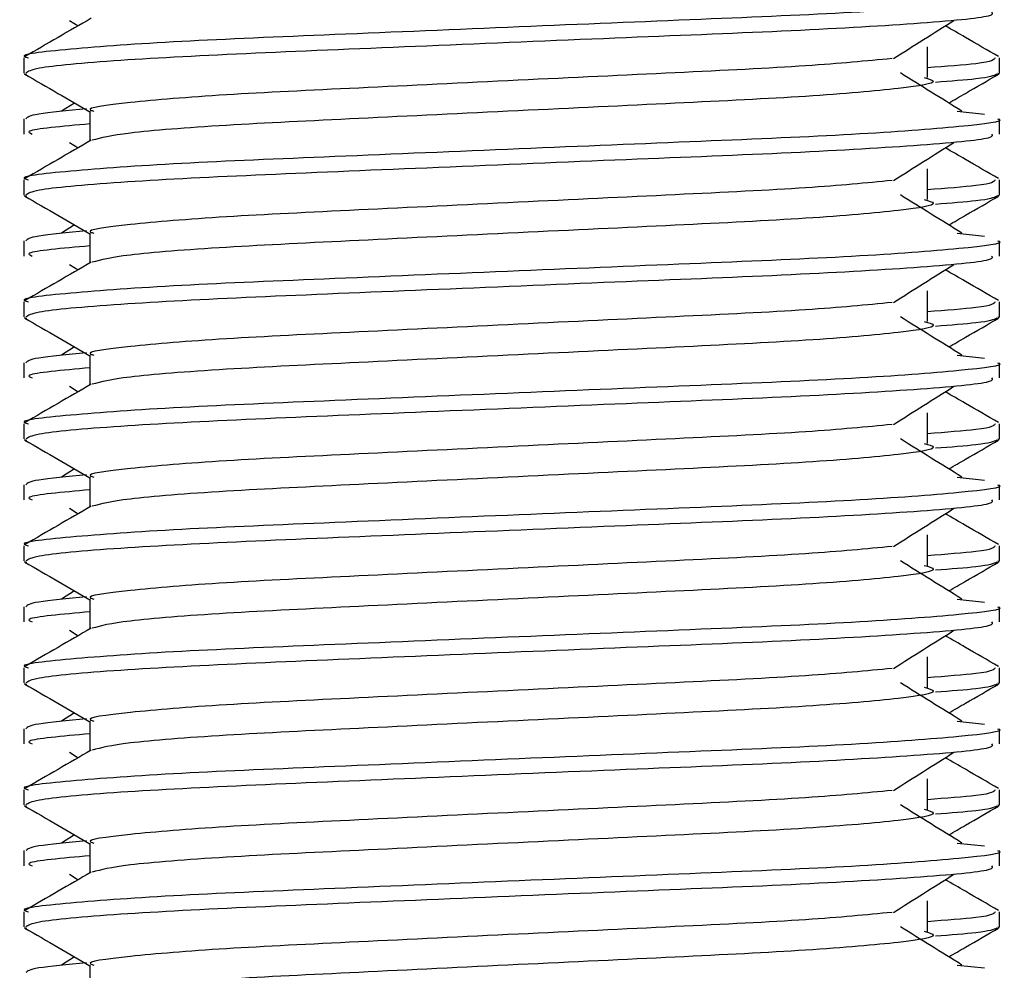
# Model space of a CAD drawing. Header units: millimetres. Extents: x 0 to 420, y 0 to 297.
# Tile 12 of 68: x 78.463 to 79.364, y 195.296 to 196.165. Entities that reach past the tile are written whole.
import ezdxf

# ---------------------------------------------------------------- set-up
doc = ezdxf.new("R2010")
doc.units = ezdxf.units.MM

msp = doc.modelspace()

# ---------------------------------------------------------------- linework, layer by layer
at = {"color": 7, "linetype": 'Continuous', "lineweight": 25}
for p, q in [((78.50856, 196.16471), (78.51647, 196.15973)), ((79.2936, 196.11246), (79.2936, 196.14036)), ((78.46682, 196.13044), (78.46682, 196.11653)), ((79.35966, 196.11653), (79.35966, 196.13044)), ((78.46709, 196.11594), (78.46934, 196.11544)), ((79.35771, 196.11653), (79.35939, 196.11594)), ((78.51327, 196.08911), (78.50121, 196.08165)), ((78.52722, 196.08161), (78.52722, 196.05435)), ((79.32076, 196.08167), (79.34593, 196.07896)), ((78.46682, 196.07468), (78.46682, 196.06073)), ((79.35966, 196.06073), (79.35966, 196.07468)), ((78.50856, 196.05311), (78.51647, 196.04813)), ((79.2936, 196.00085), (79.2936, 196.02875)), ((78.46682, 196.01884), (78.46682, 196.00493)), ((79.35966, 196.00493), (79.35966, 196.01884)), ((78.46709, 196.00434), (78.46934, 196.00383)), ((79.35771, 196.00493), (79.35939, 196.00434)), ((78.51327, 195.97751), (78.50121, 195.97004)), ((78.52722, 195.97001), (78.52722, 195.94275)), ((79.32076, 195.97007), (79.34593, 195.96736)), ((78.46682, 195.96308), (78.46682, 195.94912)), ((79.35966, 195.94912), (79.35966, 195.96308)), ((78.50856, 195.9415), (78.51647, 195.93652)), ((79.2936, 195.88925), (79.2936, 195.91715)), ((78.46682, 195.90723), (78.46682, 195.89333)), ((79.35966, 195.89333), (79.35966, 195.90723)), ((78.46709, 195.89273), (78.46934, 195.89223)), ((79.35771, 195.89333), (79.35939, 195.89273)), ((78.51327, 195.8659), (78.50121, 195.85844)), ((78.52722, 195.8584), (78.52722, 195.83114)), ((79.32076, 195.85846), (79.34593, 195.85575)), ((78.46682, 195.85147), (78.46682, 195.83752)), ((79.35966, 195.83752), (79.35966, 195.85147)), ((78.50856, 195.8299), (78.51647, 195.82492)), ((79.2936, 195.77764), (79.2936, 195.80554)), ((78.46682, 195.79563), (78.46682, 195.78172)), ((79.35966, 195.78172), (79.35966, 195.79563)), ((78.46709, 195.78113), (78.46934, 195.78062)), ((79.35771, 195.78172), (79.35939, 195.78113)), ((78.51327, 195.7543), (78.50121, 195.74683)), ((78.52722, 195.7468), (78.52722, 195.71954)), ((79.32076, 195.74686), (79.34593, 195.74415)), ((78.46682, 195.73987), (78.46682, 195.72591)), ((79.35966, 195.72591), (79.35966, 195.73987)), ((78.50856, 195.71829), (78.51647, 195.71331)), ((79.2936, 195.66604), (79.2936, 195.69394)), ((78.46682, 195.68402), (78.46682, 195.67012)), ((79.35966, 195.67012), (79.35966, 195.68402)), ((78.46709, 195.66952), (78.46934, 195.66902)), ((79.35771, 195.67012), (79.35939, 195.66952)), ((78.51327, 195.64269), (78.50121, 195.63523)), ((78.46682, 195.62826), (78.46682, 195.61431)), ((78.52722, 195.63519), (78.52722, 195.60793)), ((79.32076, 195.63525), (79.34593, 195.63254)), ((79.35966, 195.61431), (79.35966, 195.62826)), ((78.50856, 195.60669), (78.51647, 195.60171)), ((79.2936, 195.55443), (79.2936, 195.58233)), ((78.46682, 195.57242), (78.46682, 195.55851)), ((79.35966, 195.55851), (79.35966, 195.57242)), ((78.46709, 195.55792), (78.46934, 195.55741)), ((79.35771, 195.55851), (79.35939, 195.55792)), ((78.51327, 195.53109), (78.50121, 195.52362)), ((78.52722, 195.52359), (78.52722, 195.49633)), ((79.32076, 195.52365), (79.34593, 195.52094)), ((78.46682, 195.51666), (78.46682, 195.5027)), ((79.35966, 195.5027), (79.35966, 195.51666)), ((78.50856, 195.49508), (78.51647, 195.4901)), ((79.2936, 195.44283), (79.2936, 195.47073)), ((78.46682, 195.46081), (78.46682, 195.44691)), ((79.35966, 195.44691), (79.35966, 195.46081)), ((79.35771, 195.44691), (79.35939, 195.44631)), ((78.46709, 195.44631), (78.46934, 195.44581)), ((78.51327, 195.41948), (78.50121, 195.41202)), ((78.52722, 195.41198), (78.52722, 195.38472)), ((79.32076, 195.41204), (79.34593, 195.40933)), ((78.46682, 195.40505), (78.46682, 195.3911)), ((79.35966, 195.3911), (79.35966, 195.40505)), ((78.50856, 195.38348), (78.51647, 195.3785)), ((79.2936, 195.33122), (79.2936, 195.35912)), ((78.46682, 195.34921), (78.46682, 195.3353)), ((79.35966, 195.3353), (79.35966, 195.34921)), ((78.46709, 195.33471), (78.46934, 195.3342)), ((79.35771, 195.3353), (79.35939, 195.33471)), ((78.51327, 195.30788), (78.50121, 195.30041)), ((78.52722, 195.30038), (78.52722, 195.27312)), ((79.32076, 195.30044), (79.34593, 195.29773))]:
    msp.add_line(p, q, dxfattribs=at)
for points, knots in [([(79.35775, 196.18629), (79.35836, 196.18609), (79.3656, 196.18373), (79.32864, 196.17919), (79.2342, 196.17182), (79.08881, 196.16566), (78.91962, 196.15875), (78.74971, 196.15154), (78.60156, 196.14549), (78.50365, 196.1383), (78.45987, 196.13327), (78.46962, 196.13078), (78.47092, 196.13044)], [0, 0, 0, 0, 0.011024, 0.131189, 0.254695, 0.373437, 0.495237, 0.618184, 0.736438, 0.859358, 0.981202, 1, 1, 1, 1]), ([(79.35219, 196.17233), (79.35308, 196.17114), (79.35558, 196.16781), (79.28883, 196.16161), (79.16777, 196.15467), (79.00771, 196.14852), (78.83529, 196.14116), (78.67318, 196.13463), (78.54658, 196.12815), (78.47598, 196.12156), (78.47081, 196.11796), (78.46876, 196.11653)], [0, 0, 0, 0, 0.068754, 0.191591, 0.313424, 0.432053, 0.555484, 0.675715, 0.795706, 0.919174, 1, 1, 1, 1]), ([(78.52837, 196.16662), (78.51828, 196.16078), (78.49809, 196.14909), (78.47791, 196.13741), (78.46781, 196.13157)], [0, 0, 0, 0, 0.499935, 1, 1, 1, 1]), ([(79.2625, 196.12976), (79.27172, 196.13559), (79.29017, 196.14724), (79.30867, 196.15889), (79.31791, 196.16471)], [0, 0, 0, 0, 0.49999, 1, 1, 1, 1]), ([(79.35866, 196.13157), (79.34856, 196.13741), (79.33235, 196.1468), (79.31613, 196.15619), (79.31001, 196.15973)], [0, 0, 0, 0, 0.622406, 1, 1, 1, 1]), ([(79.26136, 196.1298), (79.23775, 196.12752), (79.18984, 196.12289), (79.06452, 196.11682), (78.9189, 196.10992), (78.7718, 196.10271), (78.64374, 196.09667), (78.55905, 196.08947), (78.52121, 196.08444), (78.52967, 196.08194), (78.53082, 196.0816)], [0, 0, 0, 0, 0.134031, 0.271937, 0.413399, 0.556196, 0.693534, 0.836299, 0.977812, 1, 1, 1, 1]), ([(79.35555, 196.13044), (79.35471, 196.12871), (79.35332, 196.12584), (79.31053, 196.12259), (79.2936, 196.12131)], [0, 0, 0, 0, 0.604248, 1, 1, 1, 1]), ([(78.46772, 196.11547), (78.47781, 196.10963), (78.49765, 196.09816), (78.51748, 196.08667), (78.52722, 196.08103)], [0, 0, 0, 0, 0.508867, 1, 1, 1, 1]), ([(79.32526, 196.08165), (79.31585, 196.08747), (79.29704, 196.09912), (79.27827, 196.11077), (79.26889, 196.1166)], [0, 0, 0, 0, 0.5000108, 1, 1, 1, 1]), ([(79.35713, 196.11544), (79.35416, 196.11404), (79.34916, 196.11169), (79.31493, 196.10906), (79.30102, 196.10799)], [0, 0, 0, 0, 0.593794, 1, 1, 1, 1]), ([(79.31321, 196.08911), (79.31829, 196.09206), (79.33348, 196.10085), (79.34866, 196.10963), (79.35875, 196.11547)], [0, 0, 0, 0, 0.335187, 1, 1, 1, 1]), ([(79.29055, 196.11251), (79.29466, 196.11133), (79.30629, 196.10798), (79.27412, 196.10246), (79.19034, 196.09509), (79.06514, 196.08893), (78.91884, 196.08202), (78.77142, 196.07481), (78.64529, 196.06877), (78.5542, 196.06162), (78.53747, 196.05716), (78.5293, 196.05498)], [0, 0, 0, 0, 0.063807, 0.180322, 0.300081, 0.415215, 0.533317, 0.652534, 0.767193, 0.886384, 1, 1, 1, 1]), ([(78.52411, 196.08366), (78.50693, 196.08206), (78.47296, 196.07892), (78.47013, 196.07608), (78.46873, 196.07468)], [0, 0, 0, 0, 0.505585, 1, 1, 1, 1]), ([(79.35775, 196.07468), (79.35836, 196.07448), (79.3656, 196.07213), (79.32864, 196.06759), (79.2342, 196.06022), (79.08881, 196.05405), (78.91962, 196.04714), (78.74971, 196.03994), (78.60156, 196.03389), (78.50365, 196.02669), (78.45987, 196.02167), (78.46962, 196.01917), (78.47092, 196.01884)], [0, 0, 0, 0, 0.011024, 0.131189, 0.254695, 0.373437, 0.495237, 0.618184, 0.736438, 0.859358, 0.981202, 1, 1, 1, 1]), ([(78.52722, 196.07), (78.5019, 196.06772), (78.46573, 196.06447), (78.47231, 196.06159), (78.47428, 196.06073)], [0, 0, 0, 0, 0.700207, 1, 1, 1, 1]), ([(79.35219, 196.06073), (79.35308, 196.05953), (79.35558, 196.0562), (79.28883, 196.05), (79.16777, 196.04307), (79.00771, 196.03692), (78.83529, 196.02956), (78.67318, 196.02303), (78.54658, 196.01654), (78.47598, 196.00996), (78.47081, 196.00636), (78.46876, 196.00493)], [0, 0, 0, 0, 0.068754, 0.191591, 0.313424, 0.432053, 0.555484, 0.675715, 0.795706, 0.919174, 1, 1, 1, 1]), ([(78.52837, 196.05502), (78.51828, 196.04917), (78.49809, 196.03749), (78.47791, 196.02581), (78.46781, 196.01997)], [0, 0, 0, 0, 0.499935, 1, 1, 1, 1]), ([(79.2625, 196.01816), (79.27172, 196.02398), (79.29017, 196.03563), (79.30867, 196.04728), (79.31791, 196.05311)], [0, 0, 0, 0, 0.49999, 1, 1, 1, 1]), ([(79.35866, 196.01997), (79.34856, 196.02581), (79.33235, 196.03519), (79.31613, 196.04458), (79.31001, 196.04813)], [0, 0, 0, 0, 0.622406, 1, 1, 1, 1]), ([(79.26136, 196.0182), (79.23775, 196.01592), (79.18984, 196.01128), (79.06452, 196.00522), (78.9189, 195.99832), (78.7718, 195.99111), (78.64374, 195.98506), (78.55905, 195.97786), (78.52121, 195.97284), (78.52967, 195.97033), (78.53082, 195.96999)], [0, 0, 0, 0, 0.134031, 0.271937, 0.413399, 0.556196, 0.693534, 0.836299, 0.977812, 1, 1, 1, 1]), ([(79.35555, 196.01884), (79.35471, 196.0171), (79.35332, 196.01423), (79.31053, 196.01099), (79.2936, 196.0097)], [0, 0, 0, 0, 0.604248, 1, 1, 1, 1]), ([(78.46772, 196.00387), (78.47781, 195.99803), (78.49765, 195.98655), (78.51748, 195.97507), (78.52722, 195.96943)], [0, 0, 0, 0, 0.508867, 1, 1, 1, 1]), ([(79.29055, 196.00091), (79.29466, 195.99972), (79.30629, 195.99638), (79.27412, 195.99086), (79.19034, 195.98349), (79.06514, 195.97732), (78.91884, 195.97042), (78.77142, 195.96321), (78.64529, 195.95717), (78.5542, 195.95002), (78.53747, 195.94555), (78.5293, 195.94338)], [0, 0, 0, 0, 0.063807, 0.180322, 0.300081, 0.415215, 0.533317, 0.652534, 0.767193, 0.886384, 1, 1, 1, 1]), ([(79.32526, 195.97004), (79.31585, 195.97587), (79.29704, 195.98752), (79.27827, 195.99917), (79.26889, 196.00499)], [0, 0, 0, 0, 0.500011, 1, 1, 1, 1]), ([(79.35713, 196.00383), (79.35416, 196.00244), (79.34916, 196.00008), (79.31493, 195.99745), (79.30102, 195.99639)], [0, 0, 0, 0, 0.593794, 1, 1, 1, 1]), ([(79.31321, 195.97751), (79.31829, 195.98045), (79.33348, 195.98924), (79.34866, 195.99803), (79.35875, 196.00387)], [0, 0, 0, 0, 0.3351873, 1, 1, 1, 1]), ([(78.52411, 195.97205), (78.50693, 195.97046), (78.47296, 195.96731), (78.47013, 195.96448), (78.46873, 195.96308)], [0, 0, 0, 0, 0.505585, 1, 1, 1, 1]), ([(79.35775, 195.96308), (79.35836, 195.96288), (79.3656, 195.96052), (79.32864, 195.95598), (79.2342, 195.94861), (79.08881, 195.94245), (78.91962, 195.93554), (78.74971, 195.92833), (78.60156, 195.92228), (78.50365, 195.91509), (78.45987, 195.91006), (78.46962, 195.90757), (78.47092, 195.90723)], [0, 0, 0, 0, 0.0110241, 0.1311888, 0.2546953, 0.3734373, 0.495237, 0.6181845, 0.7364377, 0.859358, 0.981202, 1, 1, 1, 1]), ([(78.52722, 195.95839), (78.5019, 195.95612), (78.46573, 195.95287), (78.47231, 195.94999), (78.47428, 195.94912)], [0, 0, 0, 0, 0.700207, 1, 1, 1, 1]), ([(78.52837, 195.94341), (78.51828, 195.93757), (78.49809, 195.92588), (78.47791, 195.9142), (78.46781, 195.90836)], [0, 0, 0, 0, 0.499935, 1, 1, 1, 1]), ([(79.35219, 195.94912), (79.35308, 195.94793), (79.35558, 195.9446), (79.28883, 195.9384), (79.16777, 195.93146), (79.00771, 195.92531), (78.83529, 195.91795), (78.67318, 195.91142), (78.54658, 195.90494), (78.47598, 195.89835), (78.47081, 195.89475), (78.46876, 195.89333)], [0, 0, 0, 0, 0.0687542, 0.1915913, 0.313424, 0.4320526, 0.5554842, 0.6757146, 0.7957061, 0.9191739, 1, 1, 1, 1]), ([(79.2625, 195.90655), (79.27172, 195.91238), (79.29017, 195.92403), (79.30867, 195.93568), (79.31791, 195.9415)], [0, 0, 0, 0, 0.49999, 1, 1, 1, 1]), ([(79.35866, 195.90836), (79.34856, 195.9142), (79.33235, 195.92359), (79.31613, 195.93298), (79.31001, 195.93652)], [0, 0, 0, 0, 0.622406, 1, 1, 1, 1]), ([(79.26136, 195.9066), (79.23775, 195.90431), (79.18984, 195.89968), (79.06452, 195.89361), (78.9189, 195.88671), (78.7718, 195.87951), (78.64374, 195.87346), (78.55905, 195.86626), (78.52121, 195.86123), (78.52967, 195.85873), (78.53082, 195.85839)], [0, 0, 0, 0, 0.134031, 0.271937, 0.413399, 0.556196, 0.693534, 0.836299, 0.977812, 1, 1, 1, 1]), ([(79.35555, 195.90723), (79.35471, 195.9055), (79.35332, 195.90263), (79.31053, 195.89938), (79.2936, 195.8981)], [0, 0, 0, 0, 0.604248, 1, 1, 1, 1]), ([(78.46772, 195.89226), (78.47781, 195.88642), (78.49765, 195.87495), (78.51748, 195.86346), (78.52722, 195.85783)], [0, 0, 0, 0, 0.508867, 1, 1, 1, 1]), ([(79.29055, 195.8893), (79.29466, 195.88812), (79.30629, 195.88477), (79.27412, 195.87925), (79.19034, 195.87188), (79.06514, 195.86572), (78.91884, 195.85881), (78.77142, 195.8516), (78.64529, 195.84556), (78.5542, 195.83841), (78.53747, 195.83395), (78.5293, 195.83177)], [0, 0, 0, 0, 0.063807, 0.180322, 0.300081, 0.415215, 0.533317, 0.652534, 0.767193, 0.886384, 1, 1, 1, 1]), ([(79.32526, 195.85844), (79.31585, 195.86426), (79.29704, 195.87591), (79.27827, 195.88756), (79.26889, 195.89339)], [0, 0, 0, 0, 0.500011, 1, 1, 1, 1]), ([(79.35713, 195.89223), (79.35416, 195.89083), (79.34916, 195.88848), (79.31493, 195.88585), (79.30102, 195.88478)], [0, 0, 0, 0, 0.593794, 1, 1, 1, 1]), ([(79.31321, 195.8659), (79.31829, 195.86885), (79.33348, 195.87764), (79.34866, 195.88642), (79.35875, 195.89226)], [0, 0, 0, 0, 0.335187, 1, 1, 1, 1]), ([(78.52411, 195.86045), (78.50693, 195.85885), (78.47296, 195.85571), (78.47013, 195.85287), (78.46873, 195.85147)], [0, 0, 0, 0, 0.505585, 1, 1, 1, 1]), ([(79.35775, 195.85147), (79.35836, 195.85127), (79.3656, 195.84892), (79.32864, 195.84438), (79.2342, 195.83701), (79.08881, 195.83084), (78.91962, 195.82393), (78.74971, 195.81673), (78.60156, 195.81068), (78.50365, 195.80348), (78.45987, 195.79846), (78.46962, 195.79596), (78.47092, 195.79563)], [0, 0, 0, 0, 0.0110241, 0.1311888, 0.2546953, 0.3734373, 0.495237, 0.6181845, 0.7364377, 0.859358, 0.981202, 1, 1, 1, 1]), ([(78.52722, 195.84679), (78.5019, 195.84451), (78.46573, 195.84126), (78.47231, 195.83838), (78.47428, 195.83752)], [0, 0, 0, 0, 0.700207, 1, 1, 1, 1]), ([(79.35219, 195.83752), (79.35308, 195.83632), (79.35558, 195.83299), (79.28883, 195.82679), (79.16777, 195.81986), (79.00771, 195.81371), (78.83529, 195.80635), (78.67318, 195.79982), (78.54658, 195.79333), (78.47598, 195.78675), (78.47081, 195.78315), (78.46876, 195.78172)], [0, 0, 0, 0, 0.068754, 0.191591, 0.313424, 0.432053, 0.555484, 0.675715, 0.795706, 0.919174, 1, 1, 1, 1]), ([(78.52837, 195.83181), (78.51828, 195.82596), (78.49809, 195.81428), (78.47791, 195.8026), (78.46781, 195.79676)], [0, 0, 0, 0, 0.499935, 1, 1, 1, 1]), ([(79.2625, 195.79495), (79.27172, 195.80077), (79.29017, 195.81242), (79.30867, 195.82407), (79.31791, 195.8299)], [0, 0, 0, 0, 0.49999, 1, 1, 1, 1]), ([(79.35866, 195.79676), (79.34856, 195.8026), (79.33235, 195.81198), (79.31613, 195.82137), (79.31001, 195.82492)], [0, 0, 0, 0, 0.622406, 1, 1, 1, 1]), ([(79.26136, 195.79499), (79.23775, 195.79271), (79.18984, 195.78807), (79.06452, 195.78201), (78.9189, 195.77511), (78.7718, 195.7679), (78.64374, 195.76185), (78.55905, 195.75465), (78.52121, 195.74963), (78.52967, 195.74712), (78.53082, 195.74678)], [0, 0, 0, 0, 0.134031, 0.271937, 0.413399, 0.556196, 0.693534, 0.836299, 0.977812, 1, 1, 1, 1]), ([(79.35555, 195.79563), (79.35471, 195.79389), (79.35332, 195.79102), (79.31053, 195.78778), (79.2936, 195.78649)], [0, 0, 0, 0, 0.604248, 1, 1, 1, 1]), ([(78.46772, 195.78066), (78.47781, 195.77482), (78.49765, 195.76334), (78.51748, 195.75186), (78.52722, 195.74622)], [0, 0, 0, 0, 0.508867, 1, 1, 1, 1]), ([(79.32526, 195.74683), (79.31585, 195.75266), (79.29704, 195.76431), (79.27827, 195.77596), (79.26889, 195.78179)], [0, 0, 0, 0, 0.500011, 1, 1, 1, 1]), ([(79.35713, 195.78062), (79.35416, 195.77923), (79.34916, 195.77687), (79.31493, 195.77424), (79.30102, 195.77318)], [0, 0, 0, 0, 0.593794, 1, 1, 1, 1]), ([(79.31321, 195.7543), (79.31829, 195.75725), (79.33348, 195.76603), (79.34866, 195.77482), (79.35875, 195.78066)], [0, 0, 0, 0, 0.3351873, 1, 1, 1, 1]), ([(79.29055, 195.7777), (79.29466, 195.77651), (79.30629, 195.77317), (79.27412, 195.76765), (79.19034, 195.76028), (79.06514, 195.75411), (78.91884, 195.74721), (78.77142, 195.74), (78.64529, 195.73396), (78.5542, 195.72681), (78.53747, 195.72234), (78.5293, 195.72017)], [0, 0, 0, 0, 0.063807, 0.180322, 0.300081, 0.415215, 0.533317, 0.652534, 0.767193, 0.886384, 1, 1, 1, 1]), ([(78.52411, 195.74884), (78.50693, 195.74725), (78.47296, 195.7441), (78.47013, 195.74127), (78.46873, 195.73987)], [0, 0, 0, 0, 0.505585, 1, 1, 1, 1]), ([(79.35775, 195.73987), (79.35836, 195.73967), (79.3656, 195.73731), (79.32864, 195.73277), (79.2342, 195.7254), (79.08881, 195.71924), (78.91962, 195.71233), (78.74971, 195.70512), (78.60156, 195.69907), (78.50365, 195.69188), (78.45987, 195.68685), (78.46962, 195.68436), (78.47092, 195.68402)], [0, 0, 0, 0, 0.0110241, 0.1311888, 0.2546953, 0.3734373, 0.495237, 0.6181845, 0.7364377, 0.859358, 0.981202, 1, 1, 1, 1]), ([(78.52722, 195.73518), (78.5019, 195.73291), (78.46573, 195.72966), (78.47231, 195.72678), (78.47428, 195.72591)], [0, 0, 0, 0, 0.700207, 1, 1, 1, 1]), ([(79.35219, 195.72591), (79.35308, 195.72472), (79.35558, 195.72139), (79.28883, 195.71519), (79.16777, 195.70825), (79.00771, 195.7021), (78.83529, 195.69474), (78.67318, 195.68821), (78.54658, 195.68173), (78.47598, 195.67514), (78.47081, 195.67154), (78.46876, 195.67012)], [0, 0, 0, 0, 0.068754, 0.191591, 0.313424, 0.432053, 0.555484, 0.675715, 0.795706, 0.919174, 1, 1, 1, 1]), ([(78.52837, 195.7202), (78.51828, 195.71436), (78.49809, 195.70267), (78.47791, 195.69099), (78.46781, 195.68515)], [0, 0, 0, 0, 0.499935, 1, 1, 1, 1]), ([(79.2625, 195.68334), (79.27172, 195.68917), (79.29017, 195.70082), (79.30867, 195.71247), (79.31791, 195.71829)], [0, 0, 0, 0, 0.49999, 1, 1, 1, 1]), ([(79.35866, 195.68515), (79.34856, 195.69099), (79.33235, 195.70038), (79.31613, 195.70977), (79.31001, 195.71331)], [0, 0, 0, 0, 0.622406, 1, 1, 1, 1]), ([(79.26136, 195.68339), (79.23775, 195.6811), (79.18984, 195.67647), (79.06452, 195.6704), (78.9189, 195.6635), (78.7718, 195.6563), (78.64374, 195.65025), (78.55905, 195.64305), (78.52121, 195.63802), (78.52967, 195.63552), (78.53082, 195.63518)], [0, 0, 0, 0, 0.134031, 0.271937, 0.413399, 0.556196, 0.693534, 0.836299, 0.977812, 1, 1, 1, 1]), ([(79.35555, 195.68402), (79.35471, 195.68229), (79.35332, 195.67942), (79.31053, 195.67617), (79.2936, 195.67489)], [0, 0, 0, 0, 0.604248, 1, 1, 1, 1]), ([(78.46772, 195.66905), (78.47781, 195.66321), (78.49765, 195.65174), (78.51748, 195.64025), (78.52722, 195.63462)], [0, 0, 0, 0, 0.508867, 1, 1, 1, 1]), ([(79.29055, 195.66609), (79.29466, 195.66491), (79.30629, 195.66157), (79.27412, 195.65604), (79.19034, 195.64867), (79.06514, 195.64251), (78.91884, 195.6356), (78.77142, 195.62839), (78.64529, 195.62235), (78.5542, 195.6152), (78.53747, 195.61074), (78.5293, 195.60856)], [0, 0, 0, 0, 0.063807, 0.180322, 0.300081, 0.415215, 0.533317, 0.652534, 0.767193, 0.886384, 1, 1, 1, 1]), ([(79.32526, 195.63523), (79.31585, 195.64105), (79.29704, 195.6527), (79.27827, 195.66435), (79.26889, 195.67018)], [0, 0, 0, 0, 0.500011, 1, 1, 1, 1]), ([(79.35713, 195.66902), (79.35416, 195.66762), (79.34916, 195.66527), (79.31493, 195.66264), (79.30102, 195.66157)], [0, 0, 0, 0, 0.593794, 1, 1, 1, 1]), ([(79.31321, 195.64269), (79.31829, 195.64564), (79.33348, 195.65443), (79.34866, 195.66321), (79.35875, 195.66905)], [0, 0, 0, 0, 0.335187, 1, 1, 1, 1]), ([(78.52411, 195.63724), (78.50693, 195.63565), (78.47296, 195.6325), (78.47013, 195.62966), (78.46873, 195.62826)], [0, 0, 0, 0, 0.505585, 1, 1, 1, 1]), ([(79.35775, 195.62826), (79.35836, 195.62807), (79.3656, 195.62571), (79.32864, 195.62117), (79.2342, 195.6138), (79.08881, 195.60763), (78.91962, 195.60072), (78.74971, 195.59352), (78.60156, 195.58747), (78.50365, 195.58027), (78.45987, 195.57525), (78.46962, 195.57275), (78.47092, 195.57242)], [0, 0, 0, 0, 0.011024, 0.131189, 0.254695, 0.373437, 0.495237, 0.618184, 0.736438, 0.859358, 0.981202, 1, 1, 1, 1]), ([(78.52722, 195.62358), (78.5019, 195.6213), (78.46573, 195.61805), (78.47231, 195.61517), (78.47428, 195.61431)], [0, 0, 0, 0, 0.700207, 1, 1, 1, 1]), ([(79.35219, 195.61431), (79.35308, 195.61311), (79.35558, 195.60978), (79.28883, 195.60358), (79.16777, 195.59665), (79.00771, 195.5905), (78.83529, 195.58314), (78.67318, 195.57661), (78.54658, 195.57012), (78.47598, 195.56354), (78.47081, 195.55994), (78.46876, 195.55851)], [0, 0, 0, 0, 0.068754, 0.191591, 0.313424, 0.432053, 0.555484, 0.675715, 0.795706, 0.919174, 1, 1, 1, 1]), ([(78.52837, 195.6086), (78.51828, 195.60275), (78.49809, 195.59107), (78.47791, 195.57939), (78.46781, 195.57355)], [0, 0, 0, 0, 0.499935, 1, 1, 1, 1]), ([(79.2625, 195.57174), (79.27172, 195.57756), (79.29017, 195.58921), (79.30867, 195.60086), (79.31791, 195.60669)], [0, 0, 0, 0, 0.49999, 1, 1, 1, 1]), ([(79.35866, 195.57355), (79.34856, 195.57939), (79.33235, 195.58877), (79.31613, 195.59816), (79.31001, 195.60171)], [0, 0, 0, 0, 0.622406, 1, 1, 1, 1]), ([(79.26136, 195.57178), (79.23775, 195.5695), (79.18984, 195.56487), (79.06452, 195.5588), (78.9189, 195.5519), (78.7718, 195.54469), (78.64374, 195.53864), (78.55905, 195.53145), (78.52121, 195.52642), (78.52967, 195.52391), (78.53082, 195.52357)], [0, 0, 0, 0, 0.134031, 0.271937, 0.413399, 0.556196, 0.693534, 0.836299, 0.977812, 1, 1, 1, 1]), ([(79.35555, 195.57242), (79.35471, 195.57068), (79.35332, 195.56781), (79.31053, 195.56457), (79.2936, 195.56328)], [0, 0, 0, 0, 0.604248, 1, 1, 1, 1]), ([(78.46772, 195.55745), (78.47781, 195.55161), (78.49765, 195.54013), (78.51748, 195.52865), (78.52722, 195.52301)], [0, 0, 0, 0, 0.508867, 1, 1, 1, 1]), ([(79.32526, 195.52362), (79.31585, 195.52945), (79.29704, 195.5411), (79.27827, 195.55275), (79.26889, 195.55858)], [0, 0, 0, 0, 0.500011, 1, 1, 1, 1]), ([(79.35713, 195.55741), (79.35416, 195.55602), (79.34916, 195.55366), (79.31493, 195.55103), (79.30102, 195.54997)], [0, 0, 0, 0, 0.593794, 1, 1, 1, 1]), ([(79.31321, 195.53109), (79.31829, 195.53404), (79.33348, 195.54282), (79.34866, 195.55161), (79.35875, 195.55745)], [0, 0, 0, 0, 0.335187, 1, 1, 1, 1]), ([(79.29055, 195.55449), (79.29466, 195.5533), (79.30629, 195.54996), (79.27412, 195.54444), (79.19034, 195.53707), (79.06514, 195.5309), (78.91884, 195.524), (78.77142, 195.51679), (78.64529, 195.51075), (78.5542, 195.5036), (78.53747, 195.49914), (78.5293, 195.49696)], [0, 0, 0, 0, 0.063807, 0.180322, 0.300081, 0.415215, 0.533317, 0.652534, 0.767193, 0.886384, 1, 1, 1, 1]), ([(78.52411, 195.52563), (78.50693, 195.52404), (78.47296, 195.52089), (78.47013, 195.51806), (78.46873, 195.51666)], [0, 0, 0, 0, 0.505585, 1, 1, 1, 1]), ([(79.35775, 195.51666), (79.35836, 195.51646), (79.3656, 195.5141), (79.32864, 195.50956), (79.2342, 195.50219), (79.08881, 195.49603), (78.91962, 195.48912), (78.74971, 195.48191), (78.60156, 195.47586), (78.50365, 195.46867), (78.45987, 195.46364), (78.46962, 195.46115), (78.47092, 195.46081)], [0, 0, 0, 0, 0.011024, 0.131189, 0.254695, 0.373437, 0.495237, 0.618184, 0.736438, 0.859358, 0.981202, 1, 1, 1, 1]), ([(78.52722, 195.51197), (78.5019, 195.5097), (78.46573, 195.50645), (78.47231, 195.50357), (78.47428, 195.5027)], [0, 0, 0, 0, 0.700207, 1, 1, 1, 1]), ([(79.35219, 195.5027), (79.35308, 195.50151), (79.35558, 195.49818), (79.28883, 195.49198), (79.16777, 195.48504), (79.00771, 195.4789), (78.83529, 195.47154), (78.67318, 195.465), (78.54658, 195.45852), (78.47598, 195.45193), (78.47081, 195.44833), (78.46876, 195.44691)], [0, 0, 0, 0, 0.068754, 0.191591, 0.313424, 0.432053, 0.555484, 0.675715, 0.795706, 0.919174, 1, 1, 1, 1]), ([(78.52837, 195.49699), (78.51828, 195.49115), (78.49809, 195.47946), (78.47791, 195.46778), (78.46781, 195.46194)], [0, 0, 0, 0, 0.499935, 1, 1, 1, 1]), ([(79.2625, 195.46013), (79.27172, 195.46596), (79.29017, 195.47761), (79.30867, 195.48926), (79.31791, 195.49508)], [0, 0, 0, 0, 0.49999, 1, 1, 1, 1]), ([(79.35866, 195.46194), (79.34856, 195.46778), (79.33235, 195.47717), (79.31613, 195.48656), (79.31001, 195.4901)], [0, 0, 0, 0, 0.622406, 1, 1, 1, 1]), ([(79.26136, 195.46018), (79.23775, 195.45789), (79.18984, 195.45326), (79.06452, 195.44719), (78.9189, 195.44029), (78.7718, 195.43309), (78.64374, 195.42704), (78.55905, 195.41984), (78.52121, 195.41481), (78.52967, 195.41231), (78.53082, 195.41197)], [0, 0, 0, 0, 0.134031, 0.271937, 0.413399, 0.556196, 0.693534, 0.836299, 0.977812, 1, 1, 1, 1]), ([(79.35555, 195.46081), (79.35471, 195.45908), (79.35332, 195.45621), (79.31053, 195.45296), (79.2936, 195.45168)], [0, 0, 0, 0, 0.604248, 1, 1, 1, 1]), ([(79.32526, 195.41202), (79.31585, 195.41784), (79.29704, 195.42949), (79.27827, 195.44115), (79.26889, 195.44697)], [0, 0, 0, 0, 0.500011, 1, 1, 1, 1]), ([(78.46772, 195.44584), (78.47781, 195.44), (78.49765, 195.42853), (78.51748, 195.41704), (78.52722, 195.41141)], [0, 0, 0, 0, 0.508867, 1, 1, 1, 1]), ([(79.29055, 195.44288), (79.29466, 195.4417), (79.30629, 195.43836), (79.27412, 195.43283), (79.19034, 195.42546), (79.06514, 195.4193), (78.91884, 195.41239), (78.77142, 195.40518), (78.64529, 195.39915), (78.5542, 195.39199), (78.53747, 195.38753), (78.5293, 195.38535)], [0, 0, 0, 0, 0.063807, 0.180322, 0.300081, 0.415215, 0.533317, 0.652534, 0.767193, 0.886384, 1, 1, 1, 1]), ([(79.35713, 195.44581), (79.35416, 195.44441), (79.34916, 195.44206), (79.31493, 195.43943), (79.30102, 195.43836)], [0, 0, 0, 0, 0.593794, 1, 1, 1, 1]), ([(79.31321, 195.41948), (79.31829, 195.42243), (79.33348, 195.43122), (79.34866, 195.44), (79.35875, 195.44584)], [0, 0, 0, 0, 0.335187, 1, 1, 1, 1]), ([(78.52411, 195.41403), (78.50693, 195.41244), (78.47296, 195.40929), (78.47013, 195.40645), (78.46873, 195.40505)], [0, 0, 0, 0, 0.505585, 1, 1, 1, 1]), ([(79.35775, 195.40505), (79.35836, 195.40486), (79.3656, 195.4025), (79.32864, 195.39796), (79.2342, 195.39059), (79.08881, 195.38442), (78.91962, 195.37751), (78.74971, 195.37031), (78.60156, 195.36426), (78.50365, 195.35706), (78.45987, 195.35204), (78.46962, 195.34954), (78.47092, 195.34921)], [0, 0, 0, 0, 0.011024, 0.131189, 0.254695, 0.373437, 0.495237, 0.618184, 0.736438, 0.859358, 0.981202, 1, 1, 1, 1]), ([(78.52722, 195.40037), (78.5019, 195.39809), (78.46573, 195.39484), (78.47231, 195.39196), (78.47428, 195.3911)], [0, 0, 0, 0, 0.700207, 1, 1, 1, 1]), ([(78.52837, 195.38539), (78.51828, 195.37954), (78.49809, 195.36786), (78.47791, 195.35618), (78.46781, 195.35034)], [0, 0, 0, 0, 0.499935, 1, 1, 1, 1]), ([(79.35219, 195.3911), (79.35308, 195.3899), (79.35558, 195.38657), (79.28883, 195.38037), (79.16777, 195.37344), (79.00771, 195.36729), (78.83529, 195.35993), (78.67318, 195.3534), (78.54658, 195.34691), (78.47598, 195.34033), (78.47081, 195.33673), (78.46876, 195.3353)], [0, 0, 0, 0, 0.068754, 0.191591, 0.313424, 0.432053, 0.555484, 0.675715, 0.795706, 0.919174, 1, 1, 1, 1]), ([(79.2625, 195.34853), (79.27172, 195.35435), (79.29017, 195.366), (79.30867, 195.37765), (79.31791, 195.38348)], [0, 0, 0, 0, 0.49999, 1, 1, 1, 1]), ([(79.35866, 195.35034), (79.34856, 195.35618), (79.33235, 195.36556), (79.31613, 195.37495), (79.31001, 195.3785)], [0, 0, 0, 0, 0.622406, 1, 1, 1, 1]), ([(79.26136, 195.34857), (79.23775, 195.34629), (79.18984, 195.34166), (79.06452, 195.33559), (78.9189, 195.32869), (78.7718, 195.32148), (78.64374, 195.31543), (78.55905, 195.30824), (78.52121, 195.30321), (78.52967, 195.3007), (78.53082, 195.30036)], [0, 0, 0, 0, 0.134031, 0.271937, 0.413399, 0.556196, 0.693534, 0.836299, 0.977812, 1, 1, 1, 1]), ([(79.35555, 195.34921), (79.35471, 195.34747), (79.35332, 195.3446), (79.31053, 195.34136), (79.2936, 195.34007)], [0, 0, 0, 0, 0.604248, 1, 1, 1, 1]), ([(78.46772, 195.33424), (78.47781, 195.3284), (78.49765, 195.31692), (78.51748, 195.30544), (78.52722, 195.2998)], [0, 0, 0, 0, 0.508867, 1, 1, 1, 1]), ([(79.29055, 195.33128), (79.29466, 195.33009), (79.30629, 195.32675), (79.27412, 195.32123), (79.19034, 195.31386), (79.06514, 195.3077), (78.91884, 195.30079), (78.77142, 195.29358), (78.64529, 195.28754), (78.5542, 195.28039), (78.53747, 195.27593), (78.5293, 195.27375)], [0, 0, 0, 0, 0.063807, 0.180322, 0.300081, 0.415215, 0.533317, 0.652534, 0.767193, 0.886384, 1, 1, 1, 1]), ([(79.32526, 195.30041), (79.31585, 195.30624), (79.29704, 195.31789), (79.27827, 195.32954), (79.26889, 195.33537)], [0, 0, 0, 0, 0.500011, 1, 1, 1, 1]), ([(79.35713, 195.3342), (79.35416, 195.33281), (79.34916, 195.33046), (79.31493, 195.32782), (79.30102, 195.32676)], [0, 0, 0, 0, 0.593794, 1, 1, 1, 1]), ([(79.31321, 195.30788), (79.31829, 195.31083), (79.33348, 195.31961), (79.34866, 195.3284), (79.35875, 195.33424)], [0, 0, 0, 0, 0.335187, 1, 1, 1, 1]), ([(78.52411, 195.30242), (78.50693, 195.30083), (78.47296, 195.29768), (78.47013, 195.29485), (78.46873, 195.29345)], [0, 0, 0, 0, 0.505585, 1, 1, 1, 1])]:
    msp.add_open_spline(points, degree=3, knots=knots, dxfattribs=at)

doc.saveas('drawing.dxf')
